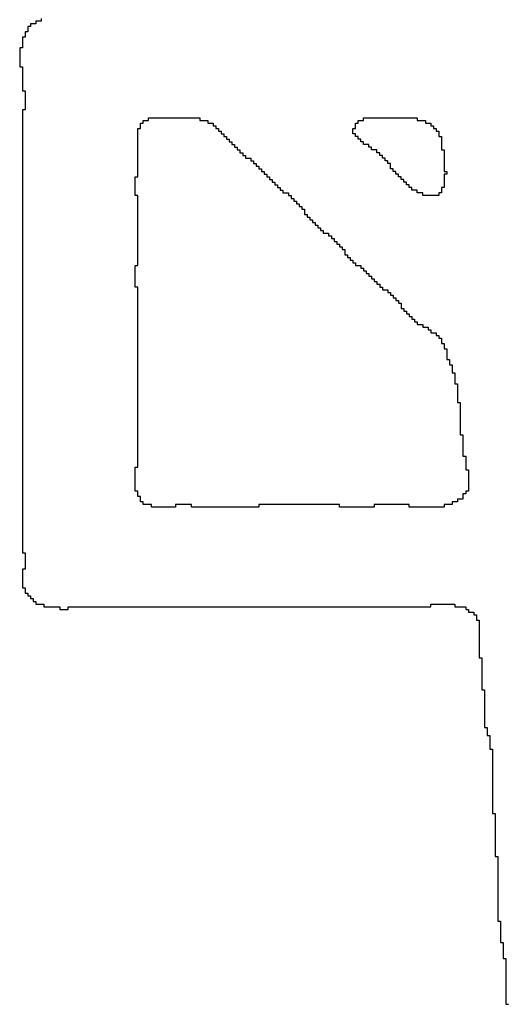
# Model space of a CAD drawing. Header units: millimetres. Extents: x 9.4 to 105.2, y 7.6 to 67.1.
# Tile 116 of 152: x 87.502 to 87.75, y 23.31 to 23.811. Entities that reach past the tile are written whole.
import ezdxf

# ---------------------------------------------------------------- set-up
doc = ezdxf.new("R2010")
doc.units = ezdxf.units.MM
doc.layers.add('BottomOverlay', color=54, linetype='Continuous')

msp = doc.modelspace()

# ---------------------------------------------------------------- linework, layer by layer
at = {"layer": 'BottomOverlay'}
for p, q in [((87.50984, 23.80928), (87.5071, 23.80928)), ((87.5071, 23.80928), (87.5071, 23.80791)), ((87.51257, 23.81065), (87.50984, 23.81065)), ((87.50984, 23.81065), (87.50984, 23.80928)), ((87.51257, 23.81201), (87.51257, 23.81065)), ((87.50573, 23.80518), (87.50437, 23.80518)), ((87.50437, 23.80518), (87.50437, 23.80381)), ((87.50437, 23.80381), (87.50437, 23.80245)), ((87.5071, 23.80791), (87.50573, 23.80791)), ((87.50573, 23.80791), (87.50573, 23.80655)), ((87.50573, 23.80655), (87.50573, 23.80518)), ((87.50437, 23.80245), (87.503, 23.80245)), ((87.503, 23.80245), (87.503, 23.80108)), ((87.503, 23.80108), (87.503, 23.79971)), ((87.503, 23.79971), (87.503, 23.79834)), ((87.503, 23.79834), (87.503, 23.79698)), ((87.503, 23.79698), (87.50163, 23.79698)), ((87.50163, 23.79698), (87.50163, 23.79561)), ((87.50163, 23.79561), (87.50163, 23.79424)), ((87.50163, 23.79424), (87.50163, 23.79288)), ((87.50163, 23.79288), (87.50163, 23.79151)), ((87.50163, 23.79151), (87.50163, 23.79014)), ((87.50163, 23.79014), (87.50163, 23.78878)), ((87.50163, 23.78878), (87.50163, 23.78741)), ((87.50163, 23.78741), (87.503, 23.78741)), ((87.503, 23.78741), (87.503, 23.78604)), ((87.503, 23.78604), (87.503, 23.78467)), ((87.503, 23.78467), (87.503, 23.78331)), ((87.503, 23.78331), (87.503, 23.78194)), ((87.503, 23.78194), (87.503, 23.78057)), ((87.503, 23.78057), (87.503, 23.77921)), ((87.503, 23.77921), (87.503, 23.77784)), ((87.503, 23.77784), (87.503, 23.77647)), ((87.503, 23.77647), (87.503, 23.77511)), ((87.503, 23.77511), (87.50437, 23.77511)), ((87.50437, 23.77511), (87.50437, 23.77374)), ((87.50437, 23.77374), (87.50437, 23.77237)), ((87.50437, 23.77237), (87.50437, 23.771)), ((87.50437, 23.771), (87.50437, 23.76964)), ((87.50437, 23.76964), (87.50437, 23.76827)), ((87.50437, 23.76827), (87.50437, 23.7669)), ((87.50437, 23.76554), (87.503, 23.76554)), ((87.503, 23.76554), (87.503, 23.76417)), ((87.503, 23.76417), (87.503, 23.7628)), ((87.50437, 23.7669), (87.50437, 23.76554)), ((87.503, 23.7628), (87.503, 23.76144)), ((87.503, 23.76144), (87.503, 23.76007)), ((87.503, 23.76007), (87.503, 23.7587)), ((87.503, 23.7587), (87.503, 23.75733)), ((87.56315, 23.75733), (87.56315, 23.7587)), ((87.56315, 23.7587), (87.56451, 23.7587)), ((87.56451, 23.7587), (87.56451, 23.76007)), ((87.56451, 23.76007), (87.56725, 23.76007)), ((87.56725, 23.76007), (87.56725, 23.76144)), ((87.56725, 23.76144), (87.59322, 23.76144)), ((87.59322, 23.76144), (87.59322, 23.76007)), ((87.59322, 23.76007), (87.59732, 23.76007)), ((87.59732, 23.76007), (87.59732, 23.7587)), ((87.59732, 23.7587), (87.60006, 23.7587)), ((87.60006, 23.7587), (87.60006, 23.75733)), ((87.67251, 23.75733), (87.67251, 23.7587)), ((87.67251, 23.7587), (87.67388, 23.7587)), ((87.67388, 23.7587), (87.67388, 23.76007)), ((87.67388, 23.76007), (87.67661, 23.76007)), ((87.67661, 23.76007), (87.67661, 23.76144)), ((87.67661, 23.76144), (87.70395, 23.76144)), ((87.70395, 23.76144), (87.70395, 23.76007)), ((87.70395, 23.76007), (87.70805, 23.76007)), ((87.70805, 23.76007), (87.70805, 23.7587)), ((87.70805, 23.7587), (87.71078, 23.7587)), ((87.71078, 23.7587), (87.71078, 23.75733)), ((87.503, 23.75733), (87.503, 23.75597)), ((87.503, 23.75597), (87.503, 23.7546)), ((87.503, 23.7546), (87.503, 23.75323)), ((87.503, 23.75323), (87.503, 23.75187)), ((87.56178, 23.7546), (87.56178, 23.75597)), ((87.56178, 23.75597), (87.56315, 23.75597)), ((87.56178, 23.75323), (87.56178, 23.7546)), ((87.56178, 23.75187), (87.56178, 23.75323)), ((87.56315, 23.75597), (87.56315, 23.75733)), ((87.60006, 23.75733), (87.60142, 23.75733)), ((87.60142, 23.75733), (87.60142, 23.75597)), ((87.60142, 23.75597), (87.60279, 23.75597)), ((87.60279, 23.75597), (87.60279, 23.7546)), ((87.60279, 23.7546), (87.60416, 23.7546)), ((87.60416, 23.7546), (87.60416, 23.75323)), ((87.60416, 23.75323), (87.60552, 23.75323)), ((87.60552, 23.75323), (87.60552, 23.75187)), ((87.67114, 23.7546), (87.67114, 23.75597)), ((87.67114, 23.75597), (87.67251, 23.75597)), ((87.67114, 23.75323), (87.67114, 23.7546)), ((87.67251, 23.75323), (87.67114, 23.75323)), ((87.67251, 23.75597), (87.67251, 23.75733)), ((87.67251, 23.75187), (87.67251, 23.75323)), ((87.71078, 23.75733), (87.71215, 23.75733)), ((87.71215, 23.75733), (87.71215, 23.75597)), ((87.71215, 23.75597), (87.71352, 23.75597)), ((87.71352, 23.75597), (87.71352, 23.7546)), ((87.71352, 23.7546), (87.71489, 23.7546)), ((87.71489, 23.7546), (87.71489, 23.75323)), ((87.71489, 23.75323), (87.71489, 23.75187)), ((87.503, 23.75187), (87.503, 23.7505)), ((87.503, 23.7505), (87.503, 23.74913)), ((87.503, 23.74913), (87.503, 23.74777)), ((87.56178, 23.7505), (87.56178, 23.75187)), ((87.56178, 23.74913), (87.56178, 23.7505)), ((87.56178, 23.74777), (87.56178, 23.74913)), ((87.60552, 23.75187), (87.60689, 23.75187)), ((87.60689, 23.75187), (87.60689, 23.7505)), ((87.60689, 23.7505), (87.60826, 23.7505)), ((87.60826, 23.7505), (87.60826, 23.74913)), ((87.60826, 23.74913), (87.60963, 23.74913)), ((87.60963, 23.74913), (87.60963, 23.74777)), ((87.67388, 23.75187), (87.67251, 23.75187)), ((87.67388, 23.7505), (87.67388, 23.75187)), ((87.67524, 23.7505), (87.67388, 23.7505)), ((87.67524, 23.74913), (87.67524, 23.7505)), ((87.67661, 23.74913), (87.67524, 23.74913)), ((87.67661, 23.74777), (87.67661, 23.74913)), ((87.71489, 23.75187), (87.71625, 23.75187)), ((87.71625, 23.75187), (87.71625, 23.7505)), ((87.71625, 23.7505), (87.71625, 23.74913)), ((87.71625, 23.74913), (87.71625, 23.74777)), ((87.503, 23.74777), (87.503, 23.7464)), ((87.503, 23.7464), (87.503, 23.74503)), ((87.503, 23.74503), (87.503, 23.74366)), ((87.503, 23.74366), (87.503, 23.7423)), ((87.56178, 23.7464), (87.56178, 23.74777)), ((87.56178, 23.74503), (87.56178, 23.7464)), ((87.56178, 23.74366), (87.56178, 23.74503)), ((87.56178, 23.7423), (87.56178, 23.74366)), ((87.60963, 23.74777), (87.61099, 23.74777)), ((87.61099, 23.74777), (87.61099, 23.7464)), ((87.61099, 23.7464), (87.61236, 23.7464)), ((87.61236, 23.7464), (87.61236, 23.74503)), ((87.61236, 23.74503), (87.61373, 23.74503)), ((87.61373, 23.74503), (87.61373, 23.74366)), ((87.61373, 23.74366), (87.6151, 23.74366)), ((87.6151, 23.74366), (87.6151, 23.7423)), ((87.67934, 23.74777), (87.67661, 23.74777)), ((87.67934, 23.7464), (87.67934, 23.74777)), ((87.68071, 23.7464), (87.67934, 23.7464)), ((87.68071, 23.74503), (87.68071, 23.7464)), ((87.68344, 23.74503), (87.68071, 23.74503)), ((87.68344, 23.74366), (87.68344, 23.74503)), ((87.68481, 23.74366), (87.68344, 23.74366)), ((87.68481, 23.7423), (87.68481, 23.74366)), ((87.71625, 23.74777), (87.71625, 23.7464)), ((87.71625, 23.7464), (87.71625, 23.74503)), ((87.71625, 23.74503), (87.71762, 23.74503)), ((87.71762, 23.74503), (87.71762, 23.74366)), ((87.71762, 23.74366), (87.71762, 23.7423)), ((87.503, 23.7423), (87.503, 23.74093)), ((87.503, 23.74093), (87.503, 23.73956)), ((87.503, 23.73956), (87.503, 23.73819)), ((87.503, 23.73819), (87.503, 23.73683)), ((87.56178, 23.74093), (87.56178, 23.7423)), ((87.56178, 23.73956), (87.56178, 23.74093)), ((87.56178, 23.73819), (87.56178, 23.73956)), ((87.56178, 23.73683), (87.56178, 23.73819)), ((87.6151, 23.7423), (87.61646, 23.7423)), ((87.61646, 23.7423), (87.61646, 23.74093)), ((87.61646, 23.74093), (87.61919, 23.74093)), ((87.61919, 23.74093), (87.61919, 23.73956)), ((87.61919, 23.73956), (87.62056, 23.73956)), ((87.62056, 23.73956), (87.62056, 23.73819)), ((87.62056, 23.73819), (87.62193, 23.73819)), ((87.62193, 23.73819), (87.62193, 23.73683)), ((87.68618, 23.7423), (87.68481, 23.7423)), ((87.68618, 23.74093), (87.68618, 23.7423)), ((87.68755, 23.74093), (87.68618, 23.74093)), ((87.68755, 23.73956), (87.68755, 23.74093)), ((87.68891, 23.73956), (87.68755, 23.73956)), ((87.68891, 23.73819), (87.68891, 23.73956)), ((87.69028, 23.73819), (87.68891, 23.73819)), ((87.69028, 23.73683), (87.69028, 23.73819)), ((87.71762, 23.7423), (87.71762, 23.74093)), ((87.71762, 23.74093), (87.71762, 23.73956)), ((87.71762, 23.73956), (87.71762, 23.73819)), ((87.71762, 23.73819), (87.71762, 23.73683)), ((87.503, 23.73683), (87.503, 23.73546)), ((87.503, 23.73546), (87.503, 23.7341)), ((87.503, 23.7341), (87.503, 23.73273)), ((87.56178, 23.73546), (87.56178, 23.73683)), ((87.56178, 23.7341), (87.56178, 23.73546)), ((87.56178, 23.73273), (87.56178, 23.7341)), ((87.62193, 23.73683), (87.6233, 23.73683)), ((87.6233, 23.73683), (87.6233, 23.73546)), ((87.6233, 23.73546), (87.62466, 23.73546)), ((87.62466, 23.73546), (87.62466, 23.7341)), ((87.62466, 23.7341), (87.62603, 23.7341)), ((87.62603, 23.7341), (87.62603, 23.73273)), ((87.69028, 23.73546), (87.69028, 23.73683)), ((87.69165, 23.73546), (87.69028, 23.73546)), ((87.69165, 23.7341), (87.69165, 23.73546)), ((87.69301, 23.7341), (87.69165, 23.7341)), ((87.69301, 23.73273), (87.69301, 23.7341)), ((87.71762, 23.73683), (87.71762, 23.73546)), ((87.71762, 23.73546), (87.71762, 23.7341)), ((87.71762, 23.7341), (87.71899, 23.7341)), ((87.71899, 23.7341), (87.71899, 23.73273)), ((87.503, 23.73273), (87.503, 23.73136)), ((87.503, 23.73136), (87.503, 23.72999)), ((87.503, 23.72999), (87.503, 23.72863)), ((87.503, 23.72863), (87.503, 23.72726)), ((87.56041, 23.72999), (87.56041, 23.73136)), ((87.56041, 23.73136), (87.56178, 23.73136)), ((87.56041, 23.72863), (87.56041, 23.72999)), ((87.56041, 23.72726), (87.56041, 23.72863)), ((87.56178, 23.73136), (87.56178, 23.73273)), ((87.62603, 23.73273), (87.6274, 23.73273)), ((87.6274, 23.73273), (87.6274, 23.73136)), ((87.6274, 23.73136), (87.62876, 23.73136)), ((87.62876, 23.73136), (87.62876, 23.72999)), ((87.62876, 23.72999), (87.63013, 23.72999)), ((87.63013, 23.72999), (87.63013, 23.72863)), ((87.63013, 23.72863), (87.6315, 23.72863)), ((87.6315, 23.72863), (87.6315, 23.72726)), ((87.69438, 23.73273), (87.69301, 23.73273)), ((87.69438, 23.73136), (87.69438, 23.73273)), ((87.69575, 23.73136), (87.69438, 23.73136)), ((87.69575, 23.72999), (87.69575, 23.73136)), ((87.69711, 23.72999), (87.69575, 23.72999)), ((87.69711, 23.72863), (87.69711, 23.72999)), ((87.69848, 23.72863), (87.69711, 23.72863)), ((87.69848, 23.72726), (87.69848, 23.72863)), ((87.71899, 23.73273), (87.71762, 23.73273)), ((87.71762, 23.73273), (87.71762, 23.73136)), ((87.71762, 23.73136), (87.71762, 23.72999)), ((87.71762, 23.72999), (87.71762, 23.72863)), ((87.71762, 23.72863), (87.71762, 23.72726)), ((87.503, 23.72726), (87.503, 23.72589)), ((87.503, 23.72589), (87.503, 23.72452)), ((87.503, 23.72452), (87.503, 23.72316)), ((87.503, 23.72316), (87.503, 23.72179)), ((87.56041, 23.72589), (87.56041, 23.72726)), ((87.56041, 23.72452), (87.56041, 23.72589)), ((87.56041, 23.72316), (87.56041, 23.72452)), ((87.56041, 23.72179), (87.56041, 23.72316)), ((87.6315, 23.72726), (87.63287, 23.72726)), ((87.63287, 23.72726), (87.63287, 23.72589)), ((87.63287, 23.72589), (87.63423, 23.72589)), ((87.63423, 23.72589), (87.63423, 23.72452)), ((87.63423, 23.72452), (87.6356, 23.72452)), ((87.6356, 23.72452), (87.6356, 23.72316)), ((87.6356, 23.72316), (87.63833, 23.72316)), ((87.63833, 23.72316), (87.63833, 23.72179)), ((87.69985, 23.72726), (87.69848, 23.72726)), ((87.69985, 23.72589), (87.69985, 23.72726)), ((87.70122, 23.72589), (87.69985, 23.72589)), ((87.70122, 23.72452), (87.70122, 23.72589)), ((87.70395, 23.72452), (87.70122, 23.72452)), ((87.70395, 23.72316), (87.70395, 23.72452)), ((87.70669, 23.72316), (87.70395, 23.72316)), ((87.70669, 23.72179), (87.70669, 23.72316)), ((87.71625, 23.72316), (87.71489, 23.72316)), ((87.71489, 23.72316), (87.71489, 23.72179)), ((87.71762, 23.72589), (87.71625, 23.72589)), ((87.71625, 23.72589), (87.71625, 23.72452)), ((87.71625, 23.72452), (87.71625, 23.72316)), ((87.71762, 23.72726), (87.71762, 23.72589)), ((87.503, 23.72179), (87.503, 23.72042)), ((87.503, 23.72042), (87.503, 23.71906)), ((87.503, 23.71906), (87.503, 23.71769)), ((87.56178, 23.72179), (87.56041, 23.72179)), ((87.56178, 23.72042), (87.56178, 23.72179)), ((87.56178, 23.71906), (87.56178, 23.72042)), ((87.56178, 23.71769), (87.56178, 23.71906)), ((87.63833, 23.72179), (87.6397, 23.72179)), ((87.6397, 23.72179), (87.6397, 23.72042)), ((87.6397, 23.72042), (87.64107, 23.72042)), ((87.64107, 23.72042), (87.64107, 23.71906)), ((87.64107, 23.71906), (87.64243, 23.71906)), ((87.64243, 23.71906), (87.64243, 23.71769)), ((87.71489, 23.72179), (87.70669, 23.72179)), ((87.503, 23.71769), (87.503, 23.71632)), ((87.503, 23.71632), (87.503, 23.71496)), ((87.503, 23.71496), (87.503, 23.71359)), ((87.503, 23.71359), (87.503, 23.71222)), ((87.56178, 23.71632), (87.56178, 23.71769)), ((87.56178, 23.71496), (87.56178, 23.71632)), ((87.56178, 23.71359), (87.56178, 23.71496)), ((87.56178, 23.71222), (87.56178, 23.71359)), ((87.64243, 23.71769), (87.6438, 23.71769)), ((87.6438, 23.71769), (87.6438, 23.71632)), ((87.6438, 23.71632), (87.64517, 23.71632)), ((87.64517, 23.71632), (87.64517, 23.71496)), ((87.64517, 23.71496), (87.64654, 23.71496)), ((87.64654, 23.71496), (87.64654, 23.71359)), ((87.64654, 23.71359), (87.64654, 23.71222)), ((87.503, 23.71222), (87.503, 23.71085)), ((87.503, 23.71085), (87.503, 23.70949)), ((87.503, 23.70949), (87.503, 23.70812)), ((87.503, 23.70812), (87.503, 23.70675)), ((87.56178, 23.71085), (87.56178, 23.71222)), ((87.56178, 23.70949), (87.56178, 23.71085)), ((87.56178, 23.70812), (87.56178, 23.70949)), ((87.56178, 23.70675), (87.56178, 23.70812)), ((87.64654, 23.71222), (87.6479, 23.71222)), ((87.6479, 23.71222), (87.6479, 23.71085)), ((87.6479, 23.71085), (87.64927, 23.71085)), ((87.64927, 23.71085), (87.64927, 23.70949)), ((87.64927, 23.70949), (87.65064, 23.70949)), ((87.65064, 23.70949), (87.65064, 23.70812)), ((87.65064, 23.70812), (87.652, 23.70812)), ((87.652, 23.70812), (87.652, 23.70675)), ((87.503, 23.70675), (87.503, 23.70539)), ((87.503, 23.70539), (87.503, 23.70402)), ((87.503, 23.70402), (87.503, 23.70265)), ((87.56178, 23.70539), (87.56178, 23.70675)), ((87.56178, 23.70402), (87.56178, 23.70539)), ((87.56178, 23.70265), (87.56178, 23.70402)), ((87.652, 23.70675), (87.65337, 23.70675)), ((87.65337, 23.70675), (87.65337, 23.70539)), ((87.65337, 23.70539), (87.65474, 23.70539)), ((87.65474, 23.70539), (87.65474, 23.70402)), ((87.65474, 23.70402), (87.6561, 23.70402)), ((87.6561, 23.70402), (87.6561, 23.70265)), ((87.503, 23.70265), (87.503, 23.70129)), ((87.503, 23.70129), (87.503, 23.69992)), ((87.503, 23.69992), (87.503, 23.69855)), ((87.503, 23.69855), (87.503, 23.69719)), ((87.56178, 23.70129), (87.56178, 23.70265)), ((87.56178, 23.69992), (87.56178, 23.70129)), ((87.56178, 23.69855), (87.56178, 23.69992)), ((87.56178, 23.69719), (87.56178, 23.69855)), ((87.6561, 23.70265), (87.65884, 23.70265)), ((87.65884, 23.70265), (87.65884, 23.70129)), ((87.65884, 23.70129), (87.66021, 23.70129)), ((87.66021, 23.70129), (87.66021, 23.69992)), ((87.66021, 23.69992), (87.66157, 23.69992)), ((87.66157, 23.69992), (87.66157, 23.69855)), ((87.66157, 23.69855), (87.66294, 23.69855)), ((87.66294, 23.69855), (87.66294, 23.69719)), ((87.503, 23.69719), (87.503, 23.69582)), ((87.503, 23.69582), (87.503, 23.69445)), ((87.503, 23.69445), (87.503, 23.69308)), ((87.503, 23.69308), (87.503, 23.69172)), ((87.56178, 23.69582), (87.56178, 23.69719)), ((87.56178, 23.69445), (87.56178, 23.69582)), ((87.56178, 23.69308), (87.56178, 23.69445)), ((87.56178, 23.69172), (87.56178, 23.69308)), ((87.66294, 23.69719), (87.66431, 23.69719)), ((87.66431, 23.69719), (87.66431, 23.69582)), ((87.66431, 23.69582), (87.66567, 23.69582)), ((87.66567, 23.69582), (87.66567, 23.69445)), ((87.66567, 23.69445), (87.66704, 23.69445)), ((87.66704, 23.69445), (87.66704, 23.69308)), ((87.66704, 23.69308), (87.66704, 23.69172)), ((87.503, 23.69172), (87.503, 23.69035)), ((87.503, 23.69035), (87.503, 23.68898)), ((87.503, 23.68898), (87.503, 23.68762)), ((87.56178, 23.69035), (87.56178, 23.69172)), ((87.56178, 23.68898), (87.56178, 23.69035)), ((87.56178, 23.68762), (87.56178, 23.68898)), ((87.66704, 23.69172), (87.66841, 23.69172)), ((87.66841, 23.69172), (87.66841, 23.69035)), ((87.66841, 23.69035), (87.66977, 23.69035)), ((87.66977, 23.69035), (87.66977, 23.68898)), ((87.66977, 23.68898), (87.67114, 23.68898)), ((87.67114, 23.68898), (87.67114, 23.68762)), ((87.503, 23.68762), (87.503, 23.68625)), ((87.503, 23.68625), (87.503, 23.68488)), ((87.503, 23.68488), (87.503, 23.68352)), ((87.503, 23.68352), (87.503, 23.68215)), ((87.56041, 23.68488), (87.56041, 23.68625)), ((87.56041, 23.68625), (87.56178, 23.68625)), ((87.56041, 23.68352), (87.56041, 23.68488)), ((87.56041, 23.68215), (87.56041, 23.68352)), ((87.56178, 23.68625), (87.56178, 23.68762)), ((87.67114, 23.68762), (87.67251, 23.68762)), ((87.67251, 23.68762), (87.67251, 23.68625)), ((87.67251, 23.68625), (87.67524, 23.68625)), ((87.67524, 23.68625), (87.67524, 23.68488)), ((87.67524, 23.68488), (87.67661, 23.68488)), ((87.67661, 23.68488), (87.67661, 23.68352)), ((87.67661, 23.68352), (87.67798, 23.68352)), ((87.67798, 23.68352), (87.67798, 23.68215)), ((87.503, 23.68215), (87.503, 23.68078)), ((87.503, 23.68078), (87.503, 23.67941)), ((87.503, 23.67941), (87.503, 23.67805)), ((87.503, 23.67805), (87.503, 23.67668)), ((87.56041, 23.68078), (87.56041, 23.68215)), ((87.56041, 23.67941), (87.56041, 23.68078)), ((87.56041, 23.67805), (87.56041, 23.67941)), ((87.56041, 23.67668), (87.56041, 23.67805)), ((87.67798, 23.68215), (87.67934, 23.68215)), ((87.67934, 23.68215), (87.67934, 23.68078)), ((87.67934, 23.68078), (87.68071, 23.68078)), ((87.68071, 23.68078), (87.68071, 23.67941)), ((87.68071, 23.67941), (87.68208, 23.67941)), ((87.68208, 23.67941), (87.68208, 23.67805)), ((87.68208, 23.67805), (87.68344, 23.67805)), ((87.68344, 23.67805), (87.68344, 23.67668)), ((87.503, 23.67668), (87.503, 23.67531)), ((87.503, 23.67531), (87.503, 23.67395)), ((87.503, 23.67395), (87.503, 23.67258)), ((87.56041, 23.67531), (87.56041, 23.67668)), ((87.56178, 23.67531), (87.56041, 23.67531)), ((87.56178, 23.67395), (87.56178, 23.67531)), ((87.56178, 23.67258), (87.56178, 23.67395)), ((87.68344, 23.67668), (87.68481, 23.67668)), ((87.68481, 23.67668), (87.68481, 23.67531)), ((87.68481, 23.67531), (87.68618, 23.67531)), ((87.68618, 23.67531), (87.68618, 23.67395)), ((87.68618, 23.67395), (87.68891, 23.67395)), ((87.68891, 23.67395), (87.68891, 23.67258)), ((87.503, 23.67258), (87.503, 23.67121)), ((87.503, 23.67121), (87.503, 23.66985)), ((87.503, 23.66985), (87.503, 23.66848)), ((87.503, 23.66848), (87.503, 23.66711)), ((87.56178, 23.67121), (87.56178, 23.67258)), ((87.56178, 23.66985), (87.56178, 23.67121)), ((87.56178, 23.66848), (87.56178, 23.66985)), ((87.56178, 23.66711), (87.56178, 23.66848)), ((87.68891, 23.67258), (87.69028, 23.67258)), ((87.69028, 23.67258), (87.69028, 23.67121)), ((87.69028, 23.67121), (87.69165, 23.67121)), ((87.69165, 23.67121), (87.69165, 23.66985)), ((87.69165, 23.66985), (87.69301, 23.66985)), ((87.69301, 23.66985), (87.69301, 23.66848)), ((87.69301, 23.66848), (87.69438, 23.66848)), ((87.69438, 23.66848), (87.69438, 23.66711)), ((87.503, 23.66711), (87.503, 23.66574)), ((87.503, 23.66574), (87.503, 23.66438)), ((87.503, 23.66438), (87.503, 23.66301)), ((87.503, 23.66301), (87.503, 23.66164)), ((87.56178, 23.66574), (87.56178, 23.66711)), ((87.56178, 23.66438), (87.56178, 23.66574)), ((87.56178, 23.66301), (87.56178, 23.66438)), ((87.56178, 23.66164), (87.56178, 23.66301)), ((87.69438, 23.66711), (87.69575, 23.66711)), ((87.69575, 23.66711), (87.69575, 23.66574)), ((87.69575, 23.66574), (87.69575, 23.66438)), ((87.69575, 23.66438), (87.69711, 23.66438)), ((87.69711, 23.66438), (87.69711, 23.66301)), ((87.69711, 23.66301), (87.69848, 23.66301)), ((87.69848, 23.66301), (87.69848, 23.66164)), ((87.503, 23.66164), (87.503, 23.66028)), ((87.503, 23.66028), (87.503, 23.65891)), ((87.503, 23.65891), (87.503, 23.65754)), ((87.56178, 23.66028), (87.56178, 23.66164)), ((87.56178, 23.65891), (87.56178, 23.66028)), ((87.56178, 23.65754), (87.56178, 23.65891)), ((87.69848, 23.66164), (87.69985, 23.66164)), ((87.69985, 23.66164), (87.69985, 23.66028)), ((87.69985, 23.66028), (87.70122, 23.66028)), ((87.70122, 23.66028), (87.70122, 23.65891)), ((87.70122, 23.65891), (87.70258, 23.65891)), ((87.70258, 23.65891), (87.70258, 23.65754)), ((87.503, 23.65754), (87.503, 23.65618)), ((87.503, 23.65618), (87.503, 23.65481)), ((87.503, 23.65481), (87.503, 23.65344)), ((87.503, 23.65344), (87.503, 23.65207)), ((87.56178, 23.65618), (87.56178, 23.65754)), ((87.56178, 23.65481), (87.56178, 23.65618)), ((87.56178, 23.65344), (87.56178, 23.65481)), ((87.56178, 23.65207), (87.56178, 23.65344)), ((87.70258, 23.65754), (87.70395, 23.65754)), ((87.70395, 23.65754), (87.70395, 23.65618)), ((87.70395, 23.65618), (87.70669, 23.65618)), ((87.70669, 23.65618), (87.70669, 23.65481)), ((87.70669, 23.65481), (87.70942, 23.65481)), ((87.70942, 23.65481), (87.70942, 23.65344)), ((87.70942, 23.65344), (87.71078, 23.65344)), ((87.71078, 23.65344), (87.71078, 23.65207)), ((87.503, 23.65207), (87.503, 23.65071)), ((87.503, 23.65071), (87.503, 23.64934)), ((87.503, 23.64934), (87.503, 23.64797)), ((87.503, 23.64797), (87.503, 23.6466)), ((87.56178, 23.65071), (87.56178, 23.65207)), ((87.56178, 23.64934), (87.56178, 23.65071)), ((87.56178, 23.64797), (87.56178, 23.64934)), ((87.56178, 23.6466), (87.56178, 23.64797)), ((87.71078, 23.65207), (87.71352, 23.65207)), ((87.71352, 23.65207), (87.71352, 23.65071)), ((87.71352, 23.65071), (87.71489, 23.65071)), ((87.71489, 23.65071), (87.71489, 23.64934)), ((87.71489, 23.64934), (87.71625, 23.64934)), ((87.71625, 23.64934), (87.71625, 23.64797)), ((87.71625, 23.64797), (87.71625, 23.6466)), ((87.503, 23.6466), (87.503, 23.64524)), ((87.503, 23.64524), (87.503, 23.64387)), ((87.503, 23.64387), (87.503, 23.64251)), ((87.56178, 23.64524), (87.56178, 23.6466)), ((87.56178, 23.64387), (87.56178, 23.64524)), ((87.56178, 23.64251), (87.56178, 23.64387)), ((87.71625, 23.6466), (87.71762, 23.6466)), ((87.71762, 23.6466), (87.71762, 23.64524)), ((87.71762, 23.64524), (87.71762, 23.64387)), ((87.71762, 23.64387), (87.71899, 23.64387)), ((87.71899, 23.64387), (87.71899, 23.64251)), ((87.503, 23.64251), (87.503, 23.64114)), ((87.503, 23.64114), (87.503, 23.63977)), ((87.503, 23.63977), (87.503, 23.6384)), ((87.503, 23.6384), (87.503, 23.63704)), ((87.56178, 23.64114), (87.56178, 23.64251)), ((87.56178, 23.63977), (87.56178, 23.64114)), ((87.56178, 23.6384), (87.56178, 23.63977)), ((87.56178, 23.63704), (87.56178, 23.6384)), ((87.71899, 23.64251), (87.71899, 23.64114)), ((87.71899, 23.64114), (87.71899, 23.63977)), ((87.71899, 23.63977), (87.71899, 23.6384)), ((87.71899, 23.6384), (87.72035, 23.6384)), ((87.72035, 23.6384), (87.72035, 23.63704)), ((87.503, 23.63704), (87.503, 23.63567)), ((87.503, 23.63567), (87.503, 23.6343)), ((87.503, 23.6343), (87.503, 23.63293)), ((87.503, 23.63293), (87.503, 23.63157)), ((87.56178, 23.63567), (87.56178, 23.63704)), ((87.56178, 23.6343), (87.56178, 23.63567)), ((87.56178, 23.63293), (87.56178, 23.6343)), ((87.56178, 23.63157), (87.56178, 23.63293)), ((87.72035, 23.63704), (87.72035, 23.63567)), ((87.72035, 23.63567), (87.72172, 23.63567)), ((87.72172, 23.63567), (87.72172, 23.6343)), ((87.72172, 23.6343), (87.72172, 23.63293)), ((87.72172, 23.63293), (87.72172, 23.63157)), ((87.503, 23.63157), (87.503, 23.6302)), ((87.503, 23.6302), (87.503, 23.62884)), ((87.503, 23.62884), (87.503, 23.62747)), ((87.56178, 23.6302), (87.56178, 23.63157)), ((87.56178, 23.62884), (87.56178, 23.6302)), ((87.56178, 23.62747), (87.56178, 23.62884)), ((87.72172, 23.63157), (87.72309, 23.63157)), ((87.72309, 23.63157), (87.72309, 23.6302)), ((87.72309, 23.6302), (87.72309, 23.62884)), ((87.72309, 23.62884), (87.72309, 23.62747)), ((87.503, 23.62747), (87.503, 23.6261)), ((87.503, 23.6261), (87.503, 23.62473)), ((87.503, 23.62473), (87.503, 23.62337)), ((87.503, 23.62337), (87.503, 23.622)), ((87.56178, 23.6261), (87.56178, 23.62747)), ((87.56178, 23.62473), (87.56178, 23.6261)), ((87.56178, 23.62337), (87.56178, 23.62473)), ((87.56178, 23.622), (87.56178, 23.62337)), ((87.72309, 23.62747), (87.72309, 23.6261)), ((87.72309, 23.6261), (87.72445, 23.6261)), ((87.72445, 23.6261), (87.72445, 23.62473)), ((87.72445, 23.62473), (87.72445, 23.62337)), ((87.72445, 23.62337), (87.72445, 23.622)), ((87.503, 23.622), (87.503, 23.62063)), ((87.503, 23.62063), (87.503, 23.61926)), ((87.503, 23.61926), (87.503, 23.6179)), ((87.503, 23.6179), (87.503, 23.61653)), ((87.56178, 23.62063), (87.56178, 23.622)), ((87.56178, 23.61926), (87.56178, 23.62063)), ((87.56178, 23.6179), (87.56178, 23.61926)), ((87.56178, 23.61653), (87.56178, 23.6179)), ((87.72445, 23.622), (87.72445, 23.62063)), ((87.72445, 23.62063), (87.72445, 23.61926)), ((87.72445, 23.61926), (87.72445, 23.6179)), ((87.72445, 23.6179), (87.72445, 23.61653)), ((87.503, 23.61653), (87.503, 23.61516)), ((87.503, 23.61516), (87.503, 23.6138)), ((87.503, 23.6138), (87.503, 23.61243)), ((87.56178, 23.61516), (87.56178, 23.61653)), ((87.56178, 23.6138), (87.56178, 23.61516)), ((87.56178, 23.61243), (87.56178, 23.6138)), ((87.72445, 23.61653), (87.72582, 23.61653)), ((87.72582, 23.61653), (87.72582, 23.61516)), ((87.72582, 23.61516), (87.72582, 23.6138)), ((87.72582, 23.6138), (87.72582, 23.61243)), ((87.503, 23.61243), (87.503, 23.61106)), ((87.503, 23.61106), (87.503, 23.6097)), ((87.503, 23.6097), (87.503, 23.60833)), ((87.503, 23.60833), (87.503, 23.60696)), ((87.56178, 23.61106), (87.56178, 23.61243)), ((87.56178, 23.6097), (87.56178, 23.61106)), ((87.56178, 23.60833), (87.56178, 23.6097)), ((87.56178, 23.60696), (87.56178, 23.60833)), ((87.72582, 23.61243), (87.72582, 23.61106)), ((87.72582, 23.61106), (87.72582, 23.6097)), ((87.72582, 23.6097), (87.72582, 23.60833)), ((87.72582, 23.60833), (87.72582, 23.60696)), ((87.503, 23.60696), (87.503, 23.6056)), ((87.503, 23.6056), (87.503, 23.60423)), ((87.503, 23.60423), (87.503, 23.60286)), ((87.503, 23.60286), (87.503, 23.60149)), ((87.56178, 23.6056), (87.56178, 23.60696)), ((87.56178, 23.60423), (87.56178, 23.6056)), ((87.56178, 23.60286), (87.56178, 23.60423)), ((87.56178, 23.60149), (87.56178, 23.60286)), ((87.72582, 23.60696), (87.72582, 23.6056)), ((87.72582, 23.6056), (87.72582, 23.60423)), ((87.72582, 23.60423), (87.72582, 23.60286)), ((87.72582, 23.60286), (87.72582, 23.60149)), ((87.503, 23.60149), (87.503, 23.60013)), ((87.503, 23.60013), (87.503, 23.59876)), ((87.503, 23.59876), (87.503, 23.59739)), ((87.56178, 23.60013), (87.56178, 23.60149)), ((87.56178, 23.59876), (87.56178, 23.60013)), ((87.56178, 23.59739), (87.56178, 23.59876)), ((87.72582, 23.60149), (87.72582, 23.60013)), ((87.72582, 23.60013), (87.72719, 23.60013)), ((87.72719, 23.60013), (87.72719, 23.59876)), ((87.72719, 23.59876), (87.72719, 23.59739)), ((87.503, 23.59739), (87.503, 23.59603)), ((87.503, 23.59603), (87.503, 23.59466)), ((87.503, 23.59466), (87.503, 23.59329)), ((87.503, 23.59329), (87.503, 23.59193)), ((87.56178, 23.59603), (87.56178, 23.59739)), ((87.56178, 23.59466), (87.56178, 23.59603)), ((87.56178, 23.59329), (87.56178, 23.59466)), ((87.56178, 23.59193), (87.56178, 23.59329)), ((87.72719, 23.59739), (87.72719, 23.59603)), ((87.72719, 23.59603), (87.72719, 23.59466)), ((87.72719, 23.59466), (87.72719, 23.59329)), ((87.72719, 23.59329), (87.72719, 23.59193)), ((87.503, 23.59193), (87.503, 23.59056)), ((87.503, 23.59056), (87.503, 23.58919)), ((87.503, 23.58919), (87.503, 23.58782)), ((87.503, 23.58782), (87.503, 23.58646)), ((87.56178, 23.59056), (87.56178, 23.59193)), ((87.56178, 23.58919), (87.56178, 23.59056)), ((87.56178, 23.58782), (87.56178, 23.58919)), ((87.56178, 23.58646), (87.56178, 23.58782)), ((87.72719, 23.59193), (87.72719, 23.59056)), ((87.72719, 23.59056), (87.72719, 23.58919)), ((87.72719, 23.58919), (87.72856, 23.58919)), ((87.72856, 23.58919), (87.72856, 23.58782)), ((87.72856, 23.58782), (87.72856, 23.58646)), ((87.503, 23.58646), (87.503, 23.58509)), ((87.503, 23.58509), (87.503, 23.58372)), ((87.503, 23.58372), (87.503, 23.58236)), ((87.56041, 23.58236), (87.56041, 23.58372)), ((87.56041, 23.58372), (87.56178, 23.58372)), ((87.56178, 23.58509), (87.56178, 23.58646)), ((87.56178, 23.58372), (87.56178, 23.58509)), ((87.72856, 23.58646), (87.72856, 23.58509)), ((87.72856, 23.58509), (87.72856, 23.58372)), ((87.72856, 23.58372), (87.72856, 23.58236)), ((87.503, 23.58236), (87.503, 23.58099)), ((87.503, 23.58099), (87.503, 23.57962)), ((87.503, 23.57962), (87.503, 23.57826)), ((87.503, 23.57826), (87.503, 23.57689)), ((87.56041, 23.58099), (87.56041, 23.58236)), ((87.56041, 23.57962), (87.56041, 23.58099)), ((87.56041, 23.57826), (87.56041, 23.57962)), ((87.56041, 23.57689), (87.56041, 23.57826)), ((87.72856, 23.58236), (87.72992, 23.58236)), ((87.72992, 23.58236), (87.72992, 23.58099)), ((87.72992, 23.58099), (87.72992, 23.57962)), ((87.72992, 23.57962), (87.72992, 23.57826)), ((87.72992, 23.57826), (87.72992, 23.57689)), ((87.503, 23.57689), (87.503, 23.57552)), ((87.503, 23.57552), (87.503, 23.57415)), ((87.503, 23.57415), (87.503, 23.57279)), ((87.503, 23.57279), (87.503, 23.57142)), ((87.56041, 23.57552), (87.56041, 23.57689)), ((87.56041, 23.57415), (87.56041, 23.57552)), ((87.56041, 23.57279), (87.56041, 23.57415)), ((87.56041, 23.57142), (87.56041, 23.57279)), ((87.72992, 23.57689), (87.72992, 23.57552)), ((87.72992, 23.57552), (87.72992, 23.57415)), ((87.72992, 23.57415), (87.72992, 23.57279)), ((87.72992, 23.57279), (87.72992, 23.57142)), ((87.503, 23.57142), (87.503, 23.57005)), ((87.503, 23.57005), (87.503, 23.56869)), ((87.503, 23.56869), (87.503, 23.56732)), ((87.56178, 23.57142), (87.56041, 23.57142)), ((87.56178, 23.57005), (87.56178, 23.57142)), ((87.56178, 23.56869), (87.56178, 23.57005)), ((87.56315, 23.56869), (87.56178, 23.56869)), ((87.56315, 23.56732), (87.56315, 23.56869)), ((87.72856, 23.57005), (87.72719, 23.57005)), ((87.72719, 23.57005), (87.72719, 23.56869)), ((87.72719, 23.56869), (87.72719, 23.56732)), ((87.72992, 23.57142), (87.72856, 23.57142)), ((87.72856, 23.57142), (87.72856, 23.57005)), ((87.503, 23.56732), (87.503, 23.56595)), ((87.503, 23.56595), (87.503, 23.56459)), ((87.503, 23.56459), (87.503, 23.56322)), ((87.503, 23.56322), (87.503, 23.56185)), ((87.56315, 23.56595), (87.56315, 23.56732)), ((87.56451, 23.56595), (87.56315, 23.56595)), ((87.56451, 23.56459), (87.56451, 23.56595)), ((87.56862, 23.56459), (87.56451, 23.56459)), ((87.56862, 23.56322), (87.56862, 23.56459)), ((87.58092, 23.56322), (87.56862, 23.56322)), ((87.58912, 23.56459), (87.58092, 23.56459)), ((87.58092, 23.56459), (87.58092, 23.56322)), ((87.58912, 23.56322), (87.58912, 23.56459)), ((87.6233, 23.56322), (87.58912, 23.56322)), ((87.66431, 23.56459), (87.6233, 23.56459)), ((87.6233, 23.56459), (87.6233, 23.56322)), ((87.66431, 23.56322), (87.66431, 23.56459)), ((87.68208, 23.56322), (87.66431, 23.56322)), ((87.69985, 23.56459), (87.68208, 23.56459)), ((87.68208, 23.56459), (87.68208, 23.56322)), ((87.69985, 23.56322), (87.69985, 23.56459)), ((87.71762, 23.56322), (87.69985, 23.56322)), ((87.72172, 23.56459), (87.71762, 23.56459)), ((87.71762, 23.56459), (87.71762, 23.56322)), ((87.72445, 23.56595), (87.72172, 23.56595)), ((87.72172, 23.56595), (87.72172, 23.56459)), ((87.72719, 23.56732), (87.72445, 23.56732)), ((87.72445, 23.56732), (87.72445, 23.56595)), ((87.503, 23.56185), (87.503, 23.56048)), ((87.503, 23.56048), (87.503, 23.55912)), ((87.503, 23.55912), (87.503, 23.55775)), ((87.503, 23.55775), (87.503, 23.55638)), ((87.503, 23.55638), (87.503, 23.55502)), ((87.503, 23.55502), (87.503, 23.55365)), ((87.503, 23.55365), (87.503, 23.55228)), ((87.503, 23.55228), (87.503, 23.55092)), ((87.503, 23.55092), (87.503, 23.54955)), ((87.503, 23.54955), (87.503, 23.54818)), ((87.503, 23.54818), (87.503, 23.54681)), ((87.503, 23.54681), (87.503, 23.54545)), ((87.503, 23.54545), (87.503, 23.54408)), ((87.503, 23.54408), (87.503, 23.54271)), ((87.503, 23.54271), (87.503, 23.54134)), ((87.503, 23.54134), (87.503, 23.53998)), ((87.503, 23.53998), (87.50437, 23.53998)), ((87.50437, 23.53998), (87.50437, 23.53861)), ((87.50437, 23.53861), (87.50437, 23.53725)), ((87.50437, 23.53725), (87.50437, 23.53588)), ((87.50437, 23.53588), (87.50437, 23.53451)), ((87.50437, 23.53451), (87.50437, 23.53314)), ((87.50437, 23.53314), (87.50437, 23.53178)), ((87.50437, 23.53178), (87.503, 23.53178)), ((87.503, 23.53178), (87.503, 23.53041)), ((87.503, 23.53041), (87.503, 23.52904)), ((87.503, 23.52904), (87.503, 23.52767)), ((87.503, 23.52767), (87.503, 23.52631)), ((87.503, 23.52631), (87.503, 23.52494)), ((87.503, 23.52494), (87.503, 23.52358)), ((87.503, 23.52358), (87.503, 23.52221)), ((87.503, 23.52221), (87.50437, 23.52221)), ((87.50437, 23.52221), (87.50437, 23.52084)), ((87.50437, 23.52084), (87.50437, 23.51947)), ((87.50437, 23.51947), (87.50573, 23.51947)), ((87.50573, 23.51947), (87.50573, 23.51811)), ((87.50573, 23.51811), (87.5071, 23.51811)), ((87.5071, 23.51811), (87.5071, 23.51674)), ((87.5071, 23.51674), (87.50847, 23.51674)), ((87.50847, 23.51674), (87.50847, 23.51537)), ((87.50847, 23.51537), (87.50984, 23.51537)), ((87.50984, 23.51537), (87.50984, 23.514)), ((87.50984, 23.514), (87.51393, 23.514)), ((87.51393, 23.514), (87.51393, 23.51264)), ((87.51393, 23.51264), (87.52214, 23.51264)), ((87.52214, 23.51264), (87.52214, 23.51127)), ((87.52624, 23.51127), (87.52624, 23.51264)), ((87.52624, 23.51264), (87.71078, 23.51264)), ((87.71078, 23.51264), (87.71078, 23.514)), ((87.71078, 23.514), (87.72309, 23.514)), ((87.72309, 23.514), (87.72309, 23.51264)), ((87.72309, 23.51264), (87.72856, 23.51264)), ((87.72856, 23.51264), (87.72856, 23.51127)), ((87.52214, 23.51127), (87.52624, 23.51127)), ((87.72856, 23.51127), (87.72992, 23.51127)), ((87.72992, 23.51127), (87.72992, 23.5099)), ((87.72992, 23.5099), (87.73266, 23.5099)), ((87.73266, 23.5099), (87.73266, 23.50854)), ((87.73266, 23.50854), (87.73402, 23.50854)), ((87.73402, 23.50854), (87.73402, 23.50717)), ((87.73402, 23.50717), (87.73402, 23.5058)), ((87.73402, 23.5058), (87.73539, 23.5058)), ((87.73539, 23.5058), (87.73539, 23.50444)), ((87.73539, 23.50444), (87.73539, 23.50307)), ((87.73539, 23.50307), (87.73539, 23.5017)), ((87.73539, 23.5017), (87.73539, 23.50034)), ((87.73539, 23.50034), (87.73539, 23.49897)), ((87.73539, 23.49897), (87.73539, 23.4976)), ((87.73539, 23.4976), (87.73539, 23.49623)), ((87.73539, 23.49623), (87.73539, 23.49487)), ((87.73539, 23.49487), (87.73539, 23.4935)), ((87.73539, 23.4935), (87.73539, 23.49213)), ((87.73539, 23.49213), (87.73539, 23.49077)), ((87.73539, 23.49077), (87.73539, 23.4894)), ((87.73539, 23.4894), (87.73539, 23.48803)), ((87.73539, 23.48803), (87.73539, 23.48667)), ((87.73539, 23.48667), (87.73676, 23.48667)), ((87.73676, 23.48667), (87.73676, 23.4853)), ((87.73676, 23.4853), (87.73676, 23.48393)), ((87.73676, 23.48393), (87.73676, 23.48256)), ((87.73676, 23.48256), (87.73676, 23.4812)), ((87.73676, 23.4812), (87.73676, 23.47983)), ((87.73676, 23.47983), (87.73676, 23.47846)), ((87.73676, 23.47846), (87.73676, 23.4771)), ((87.73676, 23.4771), (87.73676, 23.47573)), ((87.73676, 23.47573), (87.73676, 23.47436)), ((87.73676, 23.47436), (87.73676, 23.473)), ((87.73676, 23.473), (87.73676, 23.47163)), ((87.73676, 23.47163), (87.73676, 23.47026)), ((87.73676, 23.47026), (87.73813, 23.47026)), ((87.73813, 23.47026), (87.73813, 23.46889)), ((87.73813, 23.46889), (87.73813, 23.46753)), ((87.73813, 23.46753), (87.73813, 23.46616)), ((87.73813, 23.46616), (87.73813, 23.46479)), ((87.73813, 23.46479), (87.73813, 23.46343)), ((87.73813, 23.46343), (87.73813, 23.46206)), ((87.73813, 23.46206), (87.73813, 23.46069)), ((87.73813, 23.46069), (87.73813, 23.45933)), ((87.73813, 23.45933), (87.73813, 23.45796)), ((87.73813, 23.45796), (87.73813, 23.45659)), ((87.73813, 23.45659), (87.73813, 23.45522)), ((87.73813, 23.45522), (87.73813, 23.45386)), ((87.73813, 23.45386), (87.73813, 23.45249)), ((87.73813, 23.45249), (87.73813, 23.45112)), ((87.73813, 23.45112), (87.73949, 23.45112)), ((87.73949, 23.45112), (87.73949, 23.44975)), ((87.73949, 23.44975), (87.73949, 23.44839)), ((87.73949, 23.44839), (87.73949, 23.44702)), ((87.73949, 23.44702), (87.74086, 23.44702)), ((87.74086, 23.44702), (87.74086, 23.44566)), ((87.74086, 23.44566), (87.74086, 23.44429)), ((87.74086, 23.44429), (87.74086, 23.44292)), ((87.74086, 23.44292), (87.74086, 23.44155)), ((87.74086, 23.44155), (87.74086, 23.44019)), ((87.74086, 23.44019), (87.74223, 23.44019)), ((87.74223, 23.44019), (87.74223, 23.43882)), ((87.74223, 23.43882), (87.74223, 23.43745)), ((87.74223, 23.43745), (87.74223, 23.43608)), ((87.74223, 23.43608), (87.74223, 23.43472)), ((87.74223, 23.43472), (87.74223, 23.43335)), ((87.74223, 23.43335), (87.74223, 23.43199)), ((87.74223, 23.43199), (87.74223, 23.43062)), ((87.74223, 23.43062), (87.74223, 23.42925)), ((87.74223, 23.42925), (87.74223, 23.42788)), ((87.74223, 23.42788), (87.74223, 23.42652)), ((87.74223, 23.42652), (87.74223, 23.42515)), ((87.74223, 23.42515), (87.74223, 23.42378)), ((87.74223, 23.42378), (87.74223, 23.42241)), ((87.74223, 23.42241), (87.74223, 23.42105)), ((87.74223, 23.42105), (87.74223, 23.41968)), ((87.74223, 23.41968), (87.74223, 23.41831)), ((87.74223, 23.41831), (87.74223, 23.41695)), ((87.74223, 23.41695), (87.74223, 23.41558)), ((87.74223, 23.41558), (87.74223, 23.41421)), ((87.74223, 23.41421), (87.74223, 23.41285)), ((87.74223, 23.41285), (87.74223, 23.41148)), ((87.74223, 23.41148), (87.74223, 23.41011)), ((87.74223, 23.41011), (87.74223, 23.40875)), ((87.74223, 23.40875), (87.74223, 23.40738)), ((87.74223, 23.40738), (87.74359, 23.40738)), ((87.74359, 23.40738), (87.74359, 23.40601)), ((87.74359, 23.40601), (87.74359, 23.40464)), ((87.74359, 23.40464), (87.74359, 23.40328)), ((87.74359, 23.40328), (87.74359, 23.40191)), ((87.74359, 23.40191), (87.74359, 23.40054)), ((87.74359, 23.40054), (87.74359, 23.39918)), ((87.74359, 23.39918), (87.74359, 23.39781)), ((87.74359, 23.39781), (87.74359, 23.39644)), ((87.74359, 23.39644), (87.74359, 23.39508)), ((87.74359, 23.39508), (87.74359, 23.39371)), ((87.74359, 23.39371), (87.74359, 23.39234)), ((87.74359, 23.39234), (87.74359, 23.39097)), ((87.74359, 23.39097), (87.74359, 23.38961)), ((87.74359, 23.38961), (87.74359, 23.38824)), ((87.74359, 23.38824), (87.74359, 23.38687)), ((87.74359, 23.38687), (87.74359, 23.38551)), ((87.74359, 23.38551), (87.74496, 23.38551)), ((87.74496, 23.38551), (87.74496, 23.38414)), ((87.74496, 23.38414), (87.74496, 23.38277)), ((87.74496, 23.38277), (87.74496, 23.38141)), ((87.74496, 23.38141), (87.74496, 23.38004)), ((87.74496, 23.38004), (87.74496, 23.37867)), ((87.74496, 23.37867), (87.74496, 23.3773)), ((87.74496, 23.3773), (87.74496, 23.37594)), ((87.74496, 23.37594), (87.74496, 23.37457)), ((87.74496, 23.37457), (87.74496, 23.3732)), ((87.74496, 23.3732), (87.74496, 23.37184)), ((87.74496, 23.37184), (87.74496, 23.37047)), ((87.74496, 23.37047), (87.74496, 23.3691)), ((87.74496, 23.3691), (87.74496, 23.36774)), ((87.74496, 23.36774), (87.74496, 23.36637)), ((87.74496, 23.36637), (87.74496, 23.365)), ((87.74496, 23.365), (87.74496, 23.36363)), ((87.74496, 23.36363), (87.74496, 23.36227)), ((87.74496, 23.36227), (87.74496, 23.3609)), ((87.74496, 23.3609), (87.74496, 23.35953)), ((87.74496, 23.35953), (87.74496, 23.35817)), ((87.74496, 23.35817), (87.74496, 23.3568)), ((87.74496, 23.3568), (87.74496, 23.35543)), ((87.74496, 23.35543), (87.74496, 23.35407)), ((87.74496, 23.35407), (87.74496, 23.3527)), ((87.74496, 23.3527), (87.74633, 23.3527)), ((87.74633, 23.3527), (87.74633, 23.35133)), ((87.74633, 23.35133), (87.74633, 23.34996)), ((87.74633, 23.34996), (87.74633, 23.3486)), ((87.74633, 23.3486), (87.74633, 23.34723)), ((87.74633, 23.34723), (87.74633, 23.34586)), ((87.74633, 23.34586), (87.74633, 23.34449)), ((87.74633, 23.34449), (87.74633, 23.34313)), ((87.74633, 23.34313), (87.74633, 23.34176)), ((87.74633, 23.34176), (87.74769, 23.34176)), ((87.74769, 23.34176), (87.74769, 23.3404)), ((87.74769, 23.3404), (87.74769, 23.33903)), ((87.74769, 23.33903), (87.74769, 23.33766)), ((87.74769, 23.33766), (87.74769, 23.33629)), ((87.74769, 23.33629), (87.74769, 23.33493)), ((87.74769, 23.33493), (87.74769, 23.33356)), ((87.74769, 23.33356), (87.74906, 23.33356)), ((87.74906, 23.33356), (87.74906, 23.33219)), ((87.74906, 23.33219), (87.74906, 23.33082)), ((87.74906, 23.33082), (87.74906, 23.32946)), ((87.74906, 23.32946), (87.74906, 23.32809)), ((87.74906, 23.32809), (87.74906, 23.32672)), ((87.74906, 23.32672), (87.74906, 23.32536)), ((87.74906, 23.32536), (87.74906, 23.32399)), ((87.74906, 23.32399), (87.74906, 23.32262)), ((87.74906, 23.32262), (87.74906, 23.32126)), ((87.74906, 23.32126), (87.74906, 23.31989)), ((87.74906, 23.31989), (87.74906, 23.31852)), ((87.74906, 23.31852), (87.74906, 23.31715)), ((87.74906, 23.31715), (87.74906, 23.31579)), ((87.74906, 23.31579), (87.74906, 23.31442)), ((87.74906, 23.31442), (87.74906, 23.31305)), ((87.74906, 23.31305), (87.74906, 23.31169)), ((87.74906, 23.31169), (87.74906, 23.31032)), ((87.74906, 23.31032), (87.75043, 23.31032))]:
    msp.add_line(p, q, dxfattribs=at)

doc.saveas('drawing.dxf')
